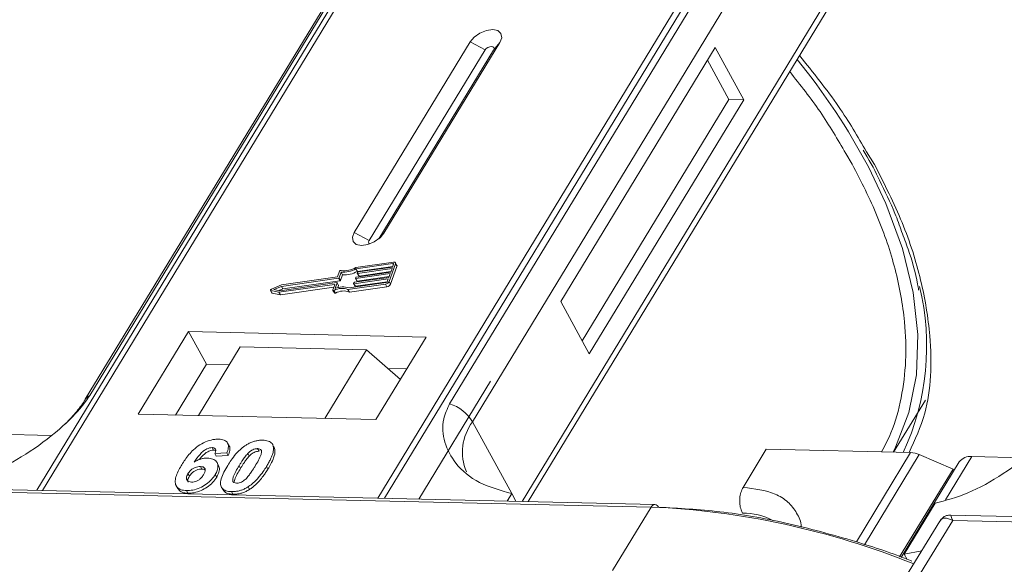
# Model space of a CAD drawing. Header units: millimetres. Extents: x 2205 to 3679, y 833 to 1866.
# Tile 57 of 86: x 3135 to 3183, y 1758 to 1784. Entities that reach past the tile are written whole.
import ezdxf

# ---------------------------------------------------------------- set-up
doc = ezdxf.new("R2010")
doc.units = ezdxf.units.MM

msp = doc.modelspace()

# ---------------------------------------------------------------- linework, layer by layer
at = {"color": 7, "linetype": 'Continuous', "lineweight": 15}
for p, q in [((3157.641, 1796.862), (3135.961, 1761.232)), ((3136.23, 1761.226), (3157.927, 1796.883)), ((3174.144, 1796.511), (3152.447, 1760.854)), ((3152.78, 1760.846), (3174.46, 1796.476)), ((3153.617, 1790.796), (3138.304, 1765.63)), ((3138.518, 1765.817), (3153.831, 1790.982)), ((3171.235, 1790.583), (3155.922, 1765.417)), ((3157.03, 1764.54), (3172.343, 1789.706)), ((3174.584, 1785.608), (3159.424, 1760.694)), ((3159.722, 1760.687), (3174.618, 1785.167)), ((3156.914, 1782.903), (3151.311, 1773.696)), ((3152.748, 1773.663), (3158.35, 1782.87)), ((3156.914, 1782.903), (3157.634, 1782.513)), ((3158.35, 1782.87), (3158.044, 1782.503)), ((3157.634, 1782.513), (3152.032, 1773.306)), ((3152.492, 1773.379), (3158.044, 1782.503)), ((3168.766, 1782.631), (3161.296, 1770.355)), ((3170.146, 1780.109), (3168.766, 1782.631)), ((3169.427, 1780.126), (3168.393, 1782.017)), ((3162.331, 1768.463), (3169.427, 1780.126)), ((3162.676, 1767.833), (3170.146, 1780.109)), ((3170.146, 1780.109), (3169.427, 1780.126)), ((3175.08, 1777.508), (3175.394, 1776.999)), ((3176.471, 1776.974), (3176.086, 1777.595)), ((3152.032, 1773.306), (3151.311, 1773.696)), ((3152.748, 1773.663), (3152.559, 1773.437)), ((3153.204, 1772.263), (3151.388, 1772.005)), ((3153.371, 1772.104), (3153.302, 1772.231)), ((3150.602, 1771.817), (3150.503, 1771.542)), ((3150.674, 1771.776), (3150.576, 1771.502)), ((3150.743, 1771.65), (3150.674, 1771.776)), ((3153.179, 1772.192), (3151.391, 1771.938)), ((3151.46, 1771.812), (3151.391, 1771.938)), ((3151.412, 1771.537), (3153.072, 1771.773)), ((3151.459, 1771.729), (3151.471, 1771.764)), ((3151.46, 1771.812), (3153.173, 1772.055)), ((3153.136, 1771.95), (3151.475, 1771.714)), ((3151.501, 1771.785), (3153.161, 1772.021)), ((3151.544, 1771.588), (3153.084, 1771.807)), ((3152.998, 1771.325), (3153.304, 1772.176)), ((3153.067, 1771.198), (3153.373, 1772.05)), ((3153.072, 1771.773), (3153.136, 1771.95)), ((3153.161, 1772.021), (3153.212, 1772.163)), ((3153.205, 1772.144), (3153.179, 1772.192)), ((3153.304, 1772.176), (3153.373, 1772.05)), ((3147.711, 1770.877), (3150.47, 1771.269)), ((3150.547, 1771.481), (3147.787, 1771.089)), ((3150.503, 1771.542), (3147.794, 1771.158)), ((3147.856, 1770.963), (3150.616, 1771.355)), ((3150.487, 1771.254), (3150.388, 1770.98)), ((3150.555, 1771.137), (3150.486, 1771.263)), ((3150.556, 1771.128), (3150.487, 1771.254)), ((3150.616, 1771.355), (3150.547, 1771.481)), ((3150.645, 1771.376), (3150.576, 1771.502)), ((3150.645, 1771.376), (3150.743, 1771.65)), ((3151.06, 1771.016), (3152.848, 1771.27)), ((3151.28, 1771.232), (3151.293, 1771.268)), ((3152.957, 1771.453), (3151.297, 1771.218)), ((3151.322, 1771.289), (3152.983, 1771.524)), ((3151.366, 1771.092), (3152.906, 1771.31)), ((3151.37, 1771.48), (3151.382, 1771.516)), ((3151.37, 1771.471), (3151.439, 1771.345)), ((3153.046, 1771.702), (3151.386, 1771.466)), ((3151.455, 1771.34), (3151.386, 1771.466)), ((3151.455, 1771.34), (3152.995, 1771.558)), ((3151.459, 1771.719), (3151.528, 1771.593)), ((3151.544, 1771.588), (3151.475, 1771.714)), ((3152.906, 1771.311), (3152.957, 1771.453)), ((3152.983, 1771.524), (3153.046, 1771.702)), ((3153.067, 1771.198), (3152.998, 1771.325)), ((3147.263, 1770.896), (3147.332, 1770.77)), ((3147.279, 1770.885), (3147.667, 1770.803)), ((3147.348, 1770.759), (3147.279, 1770.885)), ((3147.794, 1771.158), (3147.302, 1770.951)), ((3147.787, 1771.089), (3147.426, 1770.937)), ((3147.426, 1770.937), (3147.711, 1770.877)), ((3147.667, 1770.803), (3150.353, 1771.185)), ((3147.736, 1770.677), (3147.667, 1770.803)), ((3147.67, 1770.885), (3147.856, 1770.963)), ((3147.736, 1770.677), (3150.325, 1771.045)), ((3147.856, 1770.963), (3147.787, 1771.089)), ((3150.37, 1771.17), (3150.277, 1770.913)), ((3150.278, 1770.895), (3150.347, 1770.769)), ((3150.4, 1770.765), (3150.331, 1770.891)), ((3150.366, 1771.161), (3150.353, 1771.185)), ((3150.518, 1771.023), (3150.556, 1771.128)), ((3151.006, 1770.941), (3152.822, 1771.199)), ((3151.075, 1770.815), (3151.006, 1770.941)), ((3151.075, 1770.815), (3152.891, 1771.073)), ((3151.281, 1771.223), (3151.35, 1771.097)), ((3151.366, 1771.092), (3151.297, 1771.218)), ((3152.822, 1771.199), (3152.891, 1771.073)), ((3147.348, 1770.759), (3147.736, 1770.677)), ((3161.296, 1770.355), (3162.676, 1767.833)), ((3143.295, 1768.901), (3140.868, 1764.911)), ((3154.788, 1768.637), (3143.295, 1768.901)), ((3143.295, 1768.901), (3144.158, 1767.325)), ((3152.361, 1764.648), (3154.788, 1768.637)), ((3145.794, 1768.159), (3143.777, 1764.844)), ((3145.794, 1768.159), (3151.899, 1768.019)), ((3149.883, 1764.704), (3151.899, 1768.019)), ((3151.899, 1768.019), (3153.544, 1766.592)), ((3144.158, 1767.325), (3142.664, 1764.87)), ((3145.271, 1767.299), (3144.158, 1767.325)), ((3153.855, 1767.102), (3152.931, 1767.124)), ((3157.902, 1766.511), (3154.432, 1760.808)), ((3177.393, 1763.072), (3178.928, 1765.594)), ((3140.868, 1764.911), (3152.361, 1764.648)), ((3157.03, 1764.54), (3158.926, 1761.074)), ((3136.627, 1763.883), (3133.051, 1763.965)), ((3144.432, 1763.294), (3144.501, 1763.168)), ((3145.255, 1763.383), (3145.186, 1763.509)), ((3146.636, 1763.244), (3146.705, 1763.118)), ((3147.316, 1763.505), (3147.31, 1763.516)), ((3147.389, 1763.386), (3147.458, 1763.259)), ((3170.112, 1761.372), (3171.232, 1763.213)), ((3171.232, 1763.213), (3178.216, 1763.053)), ((3145.151, 1763.043), (3144.567, 1763.004)), ((3144.567, 1763.004), (3144.636, 1762.878)), ((3144.636, 1762.878), (3145.219, 1762.917)), ((3145.151, 1763.043), (3145.219, 1762.917)), ((3146.233, 1762.884), (3146.164, 1763.01)), ((3178.216, 1763.053), (3175.591, 1758.738)), ((3178.635, 1762.955), (3175.986, 1758.601)), ((3178.635, 1762.955), (3180.266, 1762.259)), ((3179.902, 1760.764), (3181.178, 1762.861)), ((3183.677, 1762.803), (3181.178, 1762.861)), ((3143.867, 1762.382), (3143.936, 1762.256)), ((3144.745, 1762.436), (3144.676, 1762.562)), ((3145.741, 1762.417), (3145.81, 1762.291)), ((3147.067, 1762.387), (3147.136, 1762.261)), ((3177.682, 1758.013), (3180.266, 1762.259)), ((3180.568, 1762.601), (3177.76, 1757.986)), ((3180.31, 1762.178), (3180.266, 1762.259)), ((3143.269, 1762.037), (3143.338, 1761.911)), ((3144.588, 1761.996), (3144.657, 1761.87)), ((3165.849, 1760.546), (3130.242, 1761.363)), ((3142.703, 1761.446), (3142.772, 1761.32)), ((3144.891, 1761.38), (3144.96, 1761.254)), ((3146.179, 1761.401), (3146.248, 1761.275)), ((3130.059, 1761.239), (3165.667, 1760.422)), ((3143.197, 1761.216), (3143.266, 1761.09)), ((3145.372, 1761.166), (3145.441, 1761.04)), ((3158.926, 1761.074), (3158.705, 1760.71)), ((3158.926, 1761.074), (3159.131, 1760.7)), ((3165.667, 1760.422), (3163.799, 1757.353)), ((3177.904, 1758.149), (3179.398, 1760.604)), ((3231.211, 1758.864), (3180.153, 1760.036)), ((3179.624, 1759.738), (3177.975, 1757.027)), ((3178.57, 1757.014), (3180.251, 1759.776)), ((3180.251, 1759.776), (3230.846, 1758.615)), ((3177.904, 1758.149), (3178.752, 1758.305)), ((3178.048, 1757.886), (3177.904, 1758.149))]:
    msp.add_line(p, q, dxfattribs=at)
at = {"color": 7, "linetype": 'Continuous', "lineweight": 15, "flags": 128}
for points in [[(3158.35, 1782.87), (3158.439, 1783.106), (3158.404, 1783.309), (3158.252, 1783.447), (3158.006, 1783.5), (3157.702, 1783.46), (3157.388, 1783.332), (3157.111, 1783.137), (3156.914, 1782.903)], [(3158.044, 1782.503), (3158.069, 1782.571), (3158.059, 1782.629), (3158.016, 1782.668), (3157.945, 1782.683), (3157.859, 1782.672), (3157.77, 1782.635), (3157.691, 1782.579), (3157.634, 1782.513)], [(3177.37, 1763.072), (3177.489, 1763.309), (3178.135, 1764.99), (3178.492, 1766.813), (3178.558, 1768.756), (3178.332, 1770.799), (3177.816, 1772.919), (3177.015, 1775.093), (3176.171, 1776.864)], [(3151.311, 1773.696), (3151.223, 1773.46), (3151.258, 1773.257), (3151.41, 1773.119), (3151.656, 1773.066), (3151.96, 1773.106), (3152.274, 1773.234), (3152.55, 1773.429), (3152.748, 1773.663)], [(3152.032, 1773.306), (3152.007, 1773.239), (3152.017, 1773.181), (3152.06, 1773.141), (3152.065, 1773.139)], [(3153.204, 1772.263), (3153.23, 1772.264), (3153.254, 1772.262), (3153.274, 1772.255), (3153.29, 1772.245), (3153.302, 1772.231), (3153.308, 1772.215), (3153.308, 1772.196), (3153.304, 1772.176)], [(3151.475, 1771.714), (3151.471, 1771.714), (3151.467, 1771.714), (3151.464, 1771.715), (3151.461, 1771.717), (3151.459, 1771.719), (3151.458, 1771.722), (3151.458, 1771.725), (3151.459, 1771.729)], [(3153.212, 1772.163), (3153.214, 1772.169), (3153.213, 1772.176), (3153.211, 1772.181), (3153.208, 1772.186), (3153.202, 1772.189), (3153.195, 1772.191), (3153.188, 1772.192), (3153.179, 1772.192)], [(3150.47, 1771.269), (3150.474, 1771.269), (3150.478, 1771.268), (3150.482, 1771.267), (3150.484, 1771.266), (3150.486, 1771.263), (3150.487, 1771.261), (3150.487, 1771.257), (3150.487, 1771.254)], [(3151.386, 1771.466), (3151.382, 1771.466), (3151.378, 1771.466), (3151.374, 1771.467), (3151.372, 1771.469), (3151.37, 1771.471), (3151.369, 1771.474), (3151.369, 1771.477), (3151.37, 1771.48)], [(3147.279, 1770.885), (3147.269, 1770.889), (3147.263, 1770.896), (3147.261, 1770.904), (3147.263, 1770.914), (3147.268, 1770.925), (3147.277, 1770.935), (3147.289, 1770.944), (3147.302, 1770.951)], [(3150.331, 1770.891), (3150.319, 1770.886), (3150.308, 1770.884), (3150.297, 1770.884), (3150.288, 1770.886), (3150.281, 1770.891), (3150.277, 1770.897), (3150.276, 1770.905), (3150.277, 1770.913)], [(3150.353, 1771.185), (3150.357, 1771.185), (3150.361, 1771.184), (3150.365, 1771.183), (3150.367, 1771.182), (3150.369, 1771.179), (3150.37, 1771.177), (3150.37, 1771.173), (3150.37, 1771.17)], [(3151.297, 1771.218), (3151.293, 1771.217), (3151.289, 1771.218), (3151.285, 1771.219), (3151.283, 1771.221), (3151.281, 1771.223), (3151.28, 1771.226), (3151.28, 1771.229), (3151.28, 1771.232)], [(3150.347, 1770.769), (3150.35, 1770.765), (3150.357, 1770.76), (3150.366, 1770.758), (3150.377, 1770.758), (3150.388, 1770.76), (3150.4, 1770.765)]]:
    msp.add_lwpolyline(points, dxfattribs=at)
at = {"color": 7, "linetype": 'Continuous', "lineweight": 15}
for centre, radius, start, end in [((3147.813, 1761.796), 32.113, 27.9836, 39.122), ((3150.668, 1771.785), 0.0736, 81.7629, 154.647), ((3150.788, 1772.944), 1.173, 264.4424, 300.9301), ((3150.845, 1772.842), 0.998, 260.3986, 302.9491), ((3150.857, 1772.818), 1.173, 264.4424, 300.9301), ((3151.506, 1771.747), 0.0381, 97.4207, 153.8527), ((3153.312, 1772.075), 0.0661, 336.9348, 26.0002), ((3150.542, 1771.519), 0.0381, 277.4207, 333.8527), ((3150.611, 1771.393), 0.0381, 277.4207, 333.8527), ((3151.327, 1771.251), 0.0381, 97.4207, 153.8527), ((3151.416, 1771.499), 0.0381, 97.4207, 153.8527), ((3151.451, 1771.354), 0.0149, 216.6597, 287.1115), ((3151.54, 1771.602), 0.0149, 216.6597, 287.1115), ((3152.793, 1771.425), 0.229, 277.4207, 333.8527), ((3152.838, 1771.345), 0.0762, 277.4207, 333.8527), ((3150.724, 1770.172), 0.819, 69.8549, 118.6145), ((3150.769, 1770.156), 0.907, 71.2927, 114.8085), ((3150.793, 1770.046), 0.819, 69.8549, 118.6145), ((3150.546, 1771.132), 0.011, 336.9348, 26.0002), ((3151.361, 1771.106), 0.0149, 216.6597, 287.1115), ((3152.862, 1771.299), 0.229, 277.4207, 333.8527), ((3166.726, 1768.216), 12.266, 335.1495, 13.5408), ((3147.35, 1770.78), 0.0212, 210.2186, 262.8226), ((3138.716, 1765.373), 0.486, 114.0436, 148.1804), ((3155.28, 1763.468), 2.052, 31.4947, 71.765), ((3158.976, 1763.077), 2.434, 143.0587, 202.974), ((3178.167, 1761.9), 1.154, 66.0507, 87.522), ((3181.098, 1762.202), 0.664, 83.0653, 142.99), ((3165.866, 1760.326), 0.221, 94.3757, 154.3004), ((3164.049, 1722.261), 38.194, 67.9845, 87.5725), ((3165.825, 1760.331), 0.217, 22.384, 83.6695), ((3170.129, 1757.063), 3.065, 62.2208, 90.8537)]:
    msp.add_arc(centre, radius, start, end, dxfattribs=at)
for points, knots in [([(3176.086, 1777.595), (3175.659, 1778.325), (3174.742, 1779.89), (3173.501, 1781.424), (3172.839, 1782.243)], [0, 0, 0, 0, 0.466038, 1, 1, 1, 1]), ([(3172.368, 1781.47), (3172.878, 1780.827), (3173.914, 1779.518), (3174.687, 1778.185), (3175.08, 1777.508)], [0, 0, 0, 0, 0.491765, 1, 1, 1, 1]), ([(3175.917, 1777.674), (3176.181, 1777.232), (3176.471, 1776.745), (3176.693, 1776.263), (3176.713, 1776.219)], [0, 0, 0, 0, 0.909028, 1, 1, 1, 1]), ([(3175.394, 1776.999), (3175.822, 1776.154), (3176.693, 1774.438), (3177.532, 1771.877), (3177.958, 1769.542), (3178.019, 1767.472), (3177.793, 1765.676), (3177.4, 1764.199), (3176.971, 1763.387), (3176.812, 1763.085)], [0, 0, 0, 0, 0.16408, 0.333248, 0.507181, 0.643138, 0.779117, 0.917968, 1, 1, 1, 1]), ([(3178.141, 1763.055), (3178.426, 1763.672), (3179.198, 1765.345), (3179.275, 1768.23), (3178.779, 1771.362), (3177.897, 1774.149), (3176.945, 1776.036), (3176.471, 1776.974)], [0, 0, 0, 0, 0.16364, 0.444056, 0.631093, 0.816546, 1, 1, 1, 1]), ([(3176.713, 1776.219), (3176.977, 1775.682), (3177.389, 1774.847), (3177.676, 1774.029), (3177.779, 1773.738)], [0, 0, 0, 0, 0.643751, 1, 1, 1, 1]), ([(3177.779, 1773.738), (3177.886, 1773.456), (3178.213, 1772.595), (3178.48, 1771.648), (3178.585, 1771.004), (3178.6, 1770.908)], [0, 0, 0, 0, 0.293468, 0.894473, 1, 1, 1, 1]), ([(3132.349, 1761.684), (3132.867, 1761.821), (3133.904, 1762.095), (3135.651, 1763.065), (3137.088, 1764.174), (3138.053, 1765.139), (3138.392, 1765.633), (3138.518, 1765.817)], [0, 0, 0, 0, 0.249096, 0.498243, 0.745205, 0.90541, 1, 1, 1, 1]), ([(3138.301, 1765.629), (3138.298, 1765.623), (3138.204, 1765.439), (3137.889, 1765.037), (3137.488, 1764.579), (3137.195, 1764.323), (3137.117, 1764.255)], [0, 0, 0, 0, 0.0148763, 0.4238311, 0.846052, 1, 1, 1, 1]), ([(3155.922, 1765.417), (3155.811, 1765.171), (3155.526, 1764.541), (3155.635, 1763.524), (3156.193, 1762.449), (3157.283, 1761.53), (3158.381, 1761.225), (3158.926, 1761.074)], [0, 0, 0, 0, 0.125713, 0.321276, 0.524466, 0.763484, 1, 1, 1, 1]), ([(3179.398, 1760.604), (3179.916, 1760.741), (3180.953, 1761.015), (3182.7, 1761.985), (3184.138, 1763.095), (3185.103, 1764.06), (3185.441, 1764.554), (3185.567, 1764.737)], [0, 0, 0, 0, 0.2490962, 0.4982428, 0.745205, 0.90541, 1, 1, 1, 1]), ([(3142.968, 1762.465), (3143.02, 1762.546), (3143.177, 1762.793), (3143.449, 1763.132), (3143.839, 1763.44), (3144.201, 1763.62), (3144.518, 1763.698), (3144.69, 1763.701), (3144.752, 1763.702)], [0, 0, 0, 0, 0.142337, 0.429127, 0.589943, 0.751205, 0.909895, 1, 1, 1, 1]), ([(3144.752, 1763.702), (3144.846, 1763.693), (3145.015, 1763.677), (3145.171, 1763.559), (3145.241, 1763.385), (3145.213, 1763.201), (3145.164, 1763.078), (3145.151, 1763.043)], [0, 0, 0, 0, 0.2426908, 0.4390024, 0.635006, 0.8950587, 1, 1, 1, 1]), ([(3146.078, 1763.419), (3146.129, 1763.449), (3146.232, 1763.51), (3146.396, 1763.578), (3146.563, 1763.626), (3146.698, 1763.646), (3146.806, 1763.653), (3146.858, 1763.653), (3146.885, 1763.653)], [0, 0, 0, 0, 0.193776, 0.3936, 0.587864, 0.788908, 0.894169, 1, 1, 1, 1]), ([(3146.885, 1763.653), (3146.932, 1763.65), (3147.027, 1763.645), (3147.153, 1763.615), (3147.261, 1763.565), (3147.328, 1763.501), (3147.368, 1763.439), (3147.382, 1763.404), (3147.389, 1763.386)], [0, 0, 0, 0, 0.192627, 0.388684, 0.582013, 0.783201, 0.891038, 1, 1, 1, 1]), ([(3144.432, 1763.294), (3144.391, 1763.292), (3144.309, 1763.287), (3144.163, 1763.228), (3143.997, 1763.125), (3143.783, 1762.904), (3143.654, 1762.72), (3143.565, 1762.595)], [0, 0, 0, 0, 0.112049, 0.22438, 0.370115, 0.570276, 1, 1, 1, 1]), ([(3143.811, 1762.713), (3143.811, 1762.713), (3143.868, 1762.79), (3143.971, 1762.91), (3144.148, 1763.056), (3144.299, 1763.134), (3144.421, 1763.166), (3144.479, 1763.168), (3144.501, 1763.168)], [0, 0, 0, 0, 0.000071, 0.368569, 0.571075, 0.774891, 0.911654, 1, 1, 1, 1]), ([(3144.567, 1763.004), (3144.587, 1763.052), (3144.618, 1763.127), (3144.607, 1763.217), (3144.562, 1763.268), (3144.496, 1763.29), (3144.45, 1763.293), (3144.432, 1763.294)], [0, 0, 0, 0, 0.33384, 0.524547, 0.716372, 0.891824, 1, 1, 1, 1]), ([(3144.501, 1763.168), (3144.54, 1763.167), (3144.583, 1763.165), (3144.608, 1763.146), (3144.611, 1763.144)], [0, 0, 0, 0, 0.900108, 1, 1, 1, 1]), ([(3145.191, 1762.435), (3145.243, 1762.517), (3145.36, 1762.703), (3145.609, 1763.026), (3145.867, 1763.281), (3146.057, 1763.405), (3146.078, 1763.419)], [0, 0, 0, 0, 0.237381, 0.538918, 0.949082, 1, 1, 1, 1]), ([(3145.219, 1762.917), (3145.247, 1762.997), (3145.301, 1763.157), (3145.308, 1763.324), (3145.255, 1763.377), (3145.251, 1763.38)], [0, 0, 0, 0, 0.4817849, 0.9693075, 1, 1, 1, 1]), ([(3146.164, 1763.01), (3146.207, 1763.052), (3146.276, 1763.12), (3146.401, 1763.196), (3146.514, 1763.235), (3146.592, 1763.243), (3146.631, 1763.244), (3146.636, 1763.244)], [0, 0, 0, 0, 0.334804, 0.542561, 0.750382, 0.970721, 1, 1, 1, 1]), ([(3146.636, 1763.244), (3146.675, 1763.239), (3146.744, 1763.231), (3146.808, 1763.183), (3146.835, 1763.095), (3146.806, 1762.927), (3146.684, 1762.683), (3146.571, 1762.495), (3146.515, 1762.4)], [0, 0, 0, 0, 0.105646, 0.186221, 0.267042, 0.431541, 0.712708, 1, 1, 1, 1]), ([(3147.389, 1763.386), (3147.397, 1763.352), (3147.413, 1763.283), (3147.402, 1763.139), (3147.356, 1762.956), (3147.268, 1762.752), (3147.171, 1762.562), (3147.102, 1762.445), (3147.067, 1762.387)], [0, 0, 0, 0, 0.118432, 0.239329, 0.449434, 0.664178, 0.83182, 1, 1, 1, 1]), ([(3147.136, 1762.261), (3147.184, 1762.343), (3147.292, 1762.526), (3147.428, 1762.828), (3147.496, 1763.089), (3147.466, 1763.225), (3147.458, 1763.259)], [0, 0, 0, 0, 0.2367747, 0.5279276, 0.8783337, 1, 1, 1, 1]), ([(3147.458, 1763.259), (3147.446, 1763.292), (3147.428, 1763.34), (3147.389, 1763.376), (3147.376, 1763.387)], [0, 0, 0, 0, 0.667997, 1, 1, 1, 1]), ([(3143.565, 1762.595), (3143.617, 1762.624), (3143.721, 1762.683), (3143.86, 1762.736), (3143.97, 1762.765), (3144.051, 1762.78), (3144.132, 1762.788), (3144.184, 1762.789), (3144.21, 1762.789)], [0, 0, 0, 0, 0.243654, 0.49576, 0.617892, 0.741503, 0.870025, 1, 1, 1, 1]), ([(3144.21, 1762.789), (3144.303, 1762.779), (3144.489, 1762.759), (3144.659, 1762.621), (3144.737, 1762.432), (3144.707, 1762.213), (3144.625, 1762.063), (3144.588, 1761.996)], [0, 0, 0, 0, 0.210216, 0.421975, 0.620016, 0.831037, 1, 1, 1, 1]), ([(3145.741, 1762.417), (3145.766, 1762.458), (3145.817, 1762.54), (3145.889, 1762.651), (3145.956, 1762.75), (3146.02, 1762.837), (3146.086, 1762.925), (3146.138, 1762.982), (3146.164, 1763.01)], [0, 0, 0, 0, 0.20527, 0.410616, 0.557148, 0.703844, 0.851475, 1, 1, 1, 1]), ([(3145.81, 1762.291), (3145.835, 1762.332), (3145.886, 1762.414), (3145.958, 1762.525), (3146.025, 1762.624), (3146.089, 1762.711), (3146.155, 1762.799), (3146.207, 1762.856), (3146.233, 1762.884)], [0, 0, 0, 0, 0.20527, 0.410616, 0.557148, 0.703844, 0.851475, 1, 1, 1, 1]), ([(3146.233, 1762.884), (3146.276, 1762.926), (3146.345, 1762.994), (3146.47, 1763.07), (3146.583, 1763.108), (3146.661, 1763.117), (3146.7, 1763.118), (3146.705, 1763.118)], [0, 0, 0, 0, 0.334804, 0.542561, 0.750382, 0.970721, 1, 1, 1, 1]), ([(3143.197, 1761.216), (3143.104, 1761.225), (3142.917, 1761.242), (3142.734, 1761.372), (3142.638, 1761.564), (3142.666, 1761.897), (3142.817, 1762.211), (3142.947, 1762.429), (3142.968, 1762.465)], [0, 0, 0, 0, 0.148269, 0.297647, 0.442421, 0.607851, 0.935658, 1, 1, 1, 1]), ([(3143.269, 1762.037), (3143.303, 1762.088), (3143.36, 1762.171), (3143.488, 1762.274), (3143.617, 1762.338), (3143.749, 1762.378), (3143.829, 1762.381), (3143.867, 1762.382)], [0, 0, 0, 0, 0.276721, 0.45687, 0.637007, 0.824068, 1, 1, 1, 1]), ([(3143.338, 1761.911), (3143.372, 1761.962), (3143.429, 1762.045), (3143.557, 1762.148), (3143.686, 1762.212), (3143.818, 1762.252), (3143.898, 1762.254), (3143.936, 1762.256)], [0, 0, 0, 0, 0.276721, 0.45687, 0.637007, 0.824068, 1, 1, 1, 1]), ([(3143.867, 1762.382), (3143.914, 1762.377), (3144, 1762.369), (3144.08, 1762.309), (3144.115, 1762.224), (3144.091, 1762.109), (3144.045, 1762.028), (3144.021, 1761.985)], [0, 0, 0, 0, 0.213757, 0.394944, 0.576585, 0.777311, 1, 1, 1, 1]), ([(3143.936, 1762.256), (3143.985, 1762.253), (3144.053, 1762.249), (3144.091, 1762.216), (3144.102, 1762.207)], [0, 0, 0, 0, 0.7157183, 1, 1, 1, 1]), ([(3144.657, 1761.87), (3144.7, 1761.952), (3144.787, 1762.118), (3144.807, 1762.316), (3144.752, 1762.402), (3144.734, 1762.43)], [0, 0, 0, 0, 0.401791, 0.807526, 1, 1, 1, 1]), ([(3145.372, 1761.166), (3145.279, 1761.175), (3145.091, 1761.192), (3144.911, 1761.319), (3144.821, 1761.517), (3144.882, 1761.895), (3145.065, 1762.215), (3145.191, 1762.435)], [0, 0, 0, 0, 0.1475277, 0.2965695, 0.43214, 0.6087374, 1, 1, 1, 1]), ([(3145.621, 1761.575), (3145.575, 1761.581), (3145.501, 1761.591), (3145.44, 1761.646), (3145.423, 1761.741), (3145.458, 1761.909), (3145.582, 1762.149), (3145.688, 1762.327), (3145.741, 1762.417)], [0, 0, 0, 0, 0.125351, 0.202197, 0.279182, 0.459742, 0.727968, 1, 1, 1, 1]), ([(3145.512, 1761.66), (3145.516, 1761.691), (3145.53, 1761.807), (3145.654, 1762.024), (3145.758, 1762.202), (3145.81, 1762.291)], [0, 0, 0, 0, 0.159501, 0.57679, 1, 1, 1, 1]), ([(3146.515, 1762.4), (3146.489, 1762.359), (3146.439, 1762.277), (3146.367, 1762.166), (3146.3, 1762.067), (3146.237, 1761.981), (3146.17, 1761.894), (3146.119, 1761.837), (3146.093, 1761.809)], [0, 0, 0, 0, 0.205942, 0.411959, 0.558149, 0.704502, 0.851801, 1, 1, 1, 1]), ([(3147.067, 1762.387), (3147.016, 1762.305), (3146.899, 1762.119), (3146.654, 1761.801), (3146.397, 1761.544), (3146.206, 1761.419), (3146.179, 1761.401)], [0, 0, 0, 0, 0.236629, 0.537361, 0.932986, 1, 1, 1, 1]), ([(3146.248, 1761.275), (3146.296, 1761.307), (3146.394, 1761.373), (3146.558, 1761.514), (3146.733, 1761.695), (3146.895, 1761.898), (3147.028, 1762.088), (3147.1, 1762.203), (3147.136, 1762.261)], [0, 0, 0, 0, 0.11827, 0.23888, 0.450732, 0.667209, 0.83334, 1, 1, 1, 1]), ([(3143.435, 1761.626), (3143.389, 1761.631), (3143.297, 1761.642), (3143.214, 1761.717), (3143.182, 1761.815), (3143.209, 1761.928), (3143.249, 1762.002), (3143.269, 1762.037)], [0, 0, 0, 0, 0.207905, 0.419981, 0.630626, 0.821735, 1, 1, 1, 1]), ([(3144.588, 1761.996), (3144.532, 1761.914), (3144.42, 1761.748), (3144.159, 1761.517), (3143.842, 1761.338), (3143.503, 1761.227), (3143.299, 1761.22), (3143.197, 1761.216)], [0, 0, 0, 0, 0.197831, 0.3973, 0.59891, 0.798741, 1, 1, 1, 1]), ([(3143.283, 1761.622), (3143.273, 1761.646), (3143.25, 1761.699), (3143.278, 1761.803), (3143.318, 1761.876), (3143.338, 1761.911)], [0, 0, 0, 0, 0.296139, 0.660307, 1, 1, 1, 1]), ([(3143.266, 1761.09), (3143.367, 1761.094), (3143.568, 1761.1), (3143.898, 1761.207), (3144.209, 1761.379), (3144.479, 1761.608), (3144.597, 1761.781), (3144.657, 1761.87)], [0, 0, 0, 0, 0.198208, 0.398397, 0.584963, 0.787074, 1, 1, 1, 1]), ([(3144.021, 1761.985), (3143.986, 1761.932), (3143.93, 1761.848), (3143.811, 1761.739), (3143.691, 1761.674), (3143.56, 1761.631), (3143.48, 1761.628), (3143.435, 1761.626)], [0, 0, 0, 0, 0.288697, 0.463553, 0.639942, 0.801808, 1, 1, 1, 1]), ([(3146.093, 1761.809), (3146.05, 1761.767), (3145.981, 1761.699), (3145.857, 1761.624), (3145.745, 1761.585), (3145.667, 1761.576), (3145.627, 1761.576), (3145.621, 1761.575)], [0, 0, 0, 0, 0.333678, 0.540413, 0.747264, 0.961209, 1, 1, 1, 1]), ([(3142.783, 1761.326), (3142.812, 1761.279), (3142.878, 1761.169), (3143.069, 1761.102), (3143.218, 1761.093), (3143.266, 1761.09)], [0, 0, 0, 0, 0.338595, 0.784132, 1, 1, 1, 1]), ([(3144.973, 1761.261), (3144.993, 1761.223), (3145.046, 1761.125), (3145.225, 1761.056), (3145.379, 1761.045), (3145.441, 1761.04)], [0, 0, 0, 0, 0.2754092, 0.7103646, 1, 1, 1, 1]), ([(3146.179, 1761.401), (3146.128, 1761.371), (3146.025, 1761.309), (3145.861, 1761.241), (3145.694, 1761.193), (3145.558, 1761.173), (3145.451, 1761.166), (3145.398, 1761.166), (3145.372, 1761.166)], [0, 0, 0, 0, 0.193769, 0.393564, 0.587886, 0.789131, 0.894283, 1, 1, 1, 1]), ([(3145.441, 1761.04), (3145.49, 1761.041), (3145.588, 1761.041), (3145.747, 1761.064), (3145.912, 1761.109), (3146.053, 1761.166), (3146.165, 1761.224), (3146.22, 1761.258), (3146.248, 1761.275)], [0, 0, 0, 0, 0.193594, 0.390501, 0.584817, 0.78683, 0.892868, 1, 1, 1, 1]), ([(3170.112, 1761.372), (3170.074, 1761.296), (3169.997, 1761.144), (3169.945, 1760.851), (3169.948, 1760.553), (3170, 1760.302), (3170.06, 1760.177), (3170.083, 1760.128)], [0, 0, 0, 0, 0.2146939, 0.4293877, 0.6440816, 0.8587754, 1, 1, 1, 1]), ([(3172.921, 1759.45), (3172.921, 1759.459), (3172.922, 1759.714), (3172.723, 1760.142), (3172.309, 1760.681), (3171.518, 1761.202), (3170.666, 1761.305), (3170.112, 1761.372)], [0, 0, 0, 0, 0.007197, 0.214106, 0.421015, 0.623625, 1, 1, 1, 1]), ([(3178.281, 1757.8), (3178.256, 1757.811), (3177.348, 1758.191), (3175.298, 1758.854), (3172.203, 1759.694), (3168.996, 1760.255), (3167.006, 1760.361), (3166.026, 1760.413)], [0, 0, 0, 0, 0.005992, 0.216149, 0.484934, 0.746399, 1, 1, 1, 1]), ([(3179.596, 1759.687), (3179.629, 1759.738), (3179.7, 1759.852), (3179.895, 1759.92), (3180.111, 1759.832), (3180.251, 1759.776)], [0, 0, 0, 0, 0.227072, 0.501587, 1, 1, 1, 1]), ([(3180.151, 1760.036), (3180.087, 1760.032), (3179.978, 1760.025), (3179.794, 1759.94), (3179.71, 1759.844), (3179.664, 1759.791)], [0, 0, 0, 0, 0.389383, 0.666862, 1, 1, 1, 1]), ([(3180.153, 1760.029), (3180.152, 1760.031), (3180.152, 1760.055), (3180.175, 1759.973), (3180.225, 1759.841), (3180.251, 1759.776)], [0, 0, 0, 0, 0.044563, 0.521846, 1, 1, 1, 1])]:
    msp.add_open_spline(points, degree=3, knots=knots, dxfattribs=at)

doc.saveas('drawing.dxf')
